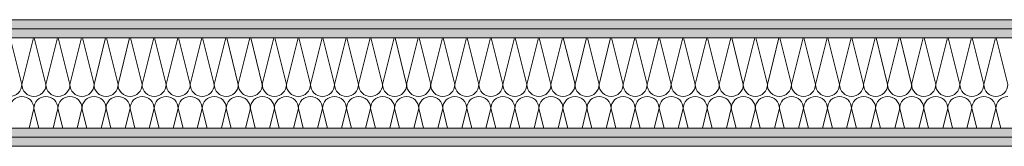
# Model space of a CAD drawing. Header units: metres. Extents: x -167 to 233, y -155 to 122.
# Tile 46 of 68: x 48.679 to 50.044, y 34.71 to 34.885. Entities that reach past the tile are written whole.
import ezdxf

# ---------------------------------------------------------------- set-up
doc = ezdxf.new("R2010")
doc.units = ezdxf.units.M
doc.header["$MEASUREMENT"] = 0
doc.layers.add('10 Wand außen', color=7, linetype='Continuous')
pattern_1 = [(0, (27236.132094, 33357.27905), (0, 0.075), [0, -0.075])]

# ---------------------------------------------------------------- blocks, each defined once
blk = doc.blocks.new('*X32', base_point=(27236.1321, 33357.279))
at = {"layer": '10 Wand außen', "color": 8, "linetype": 'Continuous', "lineweight": 18}
for p, q in [((48.666, 34.8602), (48.6821, 34.7957)), ((48.6982, 34.8602), (48.6821, 34.7957)), ((48.6993, 34.8602), (48.7154, 34.7957)), ((48.7315, 34.8602), (48.7154, 34.7957)), ((48.7326, 34.8602), (48.7488, 34.7957)), ((48.7649, 34.8602), (48.7488, 34.7957)), ((48.766, 34.8602), (48.7821, 34.7957)), ((48.7982, 34.8602), (48.7821, 34.7957)), ((48.7993, 34.8602), (48.8154, 34.7957)), ((48.8315, 34.8602), (48.8154, 34.7957)), ((48.8326, 34.8602), (48.8488, 34.7957)), ((48.8649, 34.8602), (48.8488, 34.7957)), ((48.866, 34.8602), (48.8821, 34.7957)), ((48.8982, 34.8602), (48.8821, 34.7957)), ((48.8993, 34.8602), (48.9154, 34.7957)), ((48.9315, 34.8602), (48.9154, 34.7957)), ((48.9326, 34.8602), (48.9488, 34.7957)), ((48.9649, 34.8602), (48.9488, 34.7957)), ((48.966, 34.8602), (48.9821, 34.7957)), ((48.9982, 34.8602), (48.9821, 34.7957)), ((48.9993, 34.8602), (49.0154, 34.7957)), ((49.0315, 34.8602), (49.0154, 34.7957)), ((49.0326, 34.8602), (49.0488, 34.7957)), ((49.0649, 34.8602), (49.0488, 34.7957)), ((49.066, 34.8602), (49.0821, 34.7957)), ((49.0982, 34.8602), (49.0821, 34.7957)), ((49.0993, 34.8602), (49.1154, 34.7957)), ((49.1315, 34.8602), (49.1154, 34.7957)), ((49.1326, 34.8602), (49.1488, 34.7957)), ((49.1649, 34.8602), (49.1488, 34.7957)), ((49.166, 34.8602), (49.1821, 34.7957)), ((49.1982, 34.8602), (49.1821, 34.7957)), ((49.1993, 34.8602), (49.2154, 34.7957)), ((49.2315, 34.8602), (49.2154, 34.7957)), ((49.2326, 34.8602), (49.2488, 34.7957)), ((49.2649, 34.8602), (49.2488, 34.7957)), ((49.266, 34.8602), (49.2821, 34.7957)), ((49.2982, 34.8602), (49.2821, 34.7957)), ((49.2993, 34.8602), (49.3154, 34.7957)), ((49.3315, 34.8602), (49.3154, 34.7957)), ((49.3326, 34.8602), (49.3488, 34.7957)), ((49.3649, 34.8602), (49.3488, 34.7957)), ((49.366, 34.8602), (49.3821, 34.7957)), ((49.3982, 34.8602), (49.3821, 34.7957)), ((49.3993, 34.8602), (49.4154, 34.7957)), ((49.4315, 34.8602), (49.4154, 34.7957)), ((49.4326, 34.8602), (49.4488, 34.7957)), ((49.4649, 34.8602), (49.4488, 34.7957)), ((49.466, 34.8602), (49.4821, 34.7957)), ((49.4982, 34.8602), (49.4821, 34.7957)), ((49.4993, 34.8602), (49.5154, 34.7957)), ((49.5315, 34.8602), (49.5154, 34.7957)), ((49.5326, 34.8602), (49.5488, 34.7957)), ((49.5649, 34.8602), (49.5488, 34.7957)), ((49.566, 34.8602), (49.5821, 34.7957)), ((49.5982, 34.8602), (49.5821, 34.7957)), ((49.5993, 34.8602), (49.6154, 34.7957)), ((49.6315, 34.8602), (49.6154, 34.7957)), ((49.6326, 34.8602), (49.6488, 34.7957)), ((49.6649, 34.8602), (49.6488, 34.7957)), ((49.666, 34.8602), (49.6821, 34.7957)), ((49.6982, 34.8602), (49.6821, 34.7957)), ((49.6993, 34.8602), (49.7154, 34.7957)), ((49.7315, 34.8602), (49.7154, 34.7957)), ((49.7326, 34.8602), (49.7488, 34.7957)), ((49.7649, 34.8602), (49.7488, 34.7957)), ((49.766, 34.8602), (49.7821, 34.7957)), ((49.7982, 34.8602), (49.7821, 34.7957)), ((49.7993, 34.8602), (49.8154, 34.7957)), ((49.8315, 34.8602), (49.8154, 34.7957)), ((49.8326, 34.8602), (49.8488, 34.7957)), ((49.8649, 34.8602), (49.8488, 34.7957)), ((49.866, 34.8602), (49.8821, 34.7957)), ((49.8982, 34.8602), (49.8821, 34.7957)), ((49.8993, 34.8602), (49.9154, 34.7957)), ((49.9315, 34.8602), (49.9154, 34.7957)), ((49.9326, 34.8602), (49.9488, 34.7957)), ((49.9649, 34.8602), (49.9488, 34.7957)), ((49.966, 34.8602), (49.9821, 34.7957)), ((49.9982, 34.8602), (49.9821, 34.7957)), ((49.9993, 34.8602), (50.0154, 34.7957)), ((50.0315, 34.8602), (50.0154, 34.7957)), ((50.0326, 34.8602), (50.0488, 34.7957)), ((48.6988, 34.7624), (48.692, 34.7352)), ((48.6988, 34.7624), (48.7056, 34.7352)), ((48.7321, 34.7624), (48.7253, 34.7352)), ((48.7321, 34.7624), (48.7389, 34.7352)), ((48.7654, 34.7624), (48.7586, 34.7352)), ((48.7654, 34.7624), (48.7722, 34.7352)), ((48.7988, 34.7624), (48.792, 34.7352)), ((48.7988, 34.7624), (48.8056, 34.7352)), ((48.8321, 34.7624), (48.8253, 34.7352)), ((48.8321, 34.7624), (48.8389, 34.7352)), ((48.8654, 34.7624), (48.8586, 34.7352)), ((48.8654, 34.7624), (48.8722, 34.7352)), ((48.8988, 34.7624), (48.892, 34.7352)), ((48.8988, 34.7624), (48.9056, 34.7352)), ((48.9321, 34.7624), (48.9253, 34.7352)), ((48.9321, 34.7624), (48.9389, 34.7352)), ((48.9654, 34.7624), (48.9586, 34.7352)), ((48.9654, 34.7624), (48.9722, 34.7352)), ((48.9988, 34.7624), (48.992, 34.7352)), ((48.9988, 34.7624), (49.0056, 34.7352)), ((49.0321, 34.7624), (49.0253, 34.7352)), ((49.0321, 34.7624), (49.0389, 34.7352)), ((49.0654, 34.7624), (49.0586, 34.7352)), ((49.0654, 34.7624), (49.0722, 34.7352)), ((49.0988, 34.7624), (49.092, 34.7352)), ((49.0988, 34.7624), (49.1056, 34.7352)), ((49.1321, 34.7624), (49.1253, 34.7352)), ((49.1321, 34.7624), (49.1389, 34.7352)), ((49.1654, 34.7624), (49.1586, 34.7352)), ((49.1654, 34.7624), (49.1722, 34.7352)), ((49.1988, 34.7624), (49.192, 34.7352)), ((49.1988, 34.7624), (49.2056, 34.7352)), ((49.2321, 34.7624), (49.2253, 34.7352)), ((49.2321, 34.7624), (49.2389, 34.7352)), ((49.2654, 34.7624), (49.2586, 34.7352)), ((49.2654, 34.7624), (49.2722, 34.7352)), ((49.2988, 34.7624), (49.292, 34.7352)), ((49.2988, 34.7624), (49.3056, 34.7352)), ((49.3321, 34.7624), (49.3253, 34.7352)), ((49.3321, 34.7624), (49.3389, 34.7352)), ((49.3654, 34.7624), (49.3586, 34.7352)), ((49.3654, 34.7624), (49.3722, 34.7352)), ((49.3988, 34.7624), (49.392, 34.7352)), ((49.3988, 34.7624), (49.4056, 34.7352)), ((49.4321, 34.7624), (49.4253, 34.7352)), ((49.4321, 34.7624), (49.4389, 34.7352)), ((49.4654, 34.7624), (49.4586, 34.7352)), ((49.4654, 34.7624), (49.4722, 34.7352)), ((49.4988, 34.7624), (49.492, 34.7352)), ((49.4988, 34.7624), (49.5056, 34.7352)), ((49.5321, 34.7624), (49.5253, 34.7352)), ((49.5321, 34.7624), (49.5389, 34.7352)), ((49.5654, 34.7624), (49.5586, 34.7352)), ((49.5654, 34.7624), (49.5722, 34.7352)), ((49.5988, 34.7624), (49.592, 34.7352)), ((49.5988, 34.7624), (49.6056, 34.7352)), ((49.6321, 34.7624), (49.6253, 34.7352)), ((49.6321, 34.7624), (49.6389, 34.7352)), ((49.6654, 34.7624), (49.6586, 34.7352)), ((49.6654, 34.7624), (49.6722, 34.7352)), ((49.6988, 34.7624), (49.692, 34.7352)), ((49.6988, 34.7624), (49.7056, 34.7352)), ((49.7321, 34.7624), (49.7253, 34.7352)), ((49.7321, 34.7624), (49.7389, 34.7352)), ((49.7654, 34.7624), (49.7586, 34.7352)), ((49.7654, 34.7624), (49.7722, 34.7352)), ((49.7988, 34.7624), (49.792, 34.7352)), ((49.7988, 34.7624), (49.8056, 34.7352)), ((49.8321, 34.7624), (49.8253, 34.7352)), ((49.8321, 34.7624), (49.8389, 34.7352)), ((49.8654, 34.7624), (49.8586, 34.7352)), ((49.8654, 34.7624), (49.8722, 34.7352)), ((49.8988, 34.7624), (49.892, 34.7352)), ((49.8988, 34.7624), (49.9056, 34.7352)), ((49.9321, 34.7624), (49.9253, 34.7352)), ((49.9321, 34.7624), (49.9389, 34.7352)), ((49.9654, 34.7624), (49.9586, 34.7352)), ((49.9654, 34.7624), (49.9722, 34.7352)), ((49.9988, 34.7624), (49.992, 34.7352)), ((49.9988, 34.7624), (50.0056, 34.7352)), ((50.0321, 34.7624), (50.0253, 34.7352)), ((50.0321, 34.7624), (50.0389, 34.7352))]:
    blk.add_line(p, q, dxfattribs=at)
for centre, start, end in [((48.6654, 34.7957), 270, 0), ((48.6988, 34.7957), 180, 270), ((48.6988, 34.7957), 270, 0), ((48.7321, 34.7957), 180, 270), ((48.7321, 34.7957), 270, 0), ((48.7654, 34.7957), 180, 270), ((48.7654, 34.7957), 270, 0), ((48.7988, 34.7957), 180, 270), ((48.7988, 34.7957), 270, 0), ((48.8321, 34.7957), 180, 270), ((48.8321, 34.7957), 270, 0), ((48.8654, 34.7957), 180, 270), ((48.8654, 34.7957), 270, 0), ((48.8988, 34.7957), 180, 270), ((48.8988, 34.7957), 270, 0), ((48.9321, 34.7957), 180, 270), ((48.9321, 34.7957), 270, 0), ((48.9654, 34.7957), 180, 270), ((48.9654, 34.7957), 270, 0), ((48.9988, 34.7957), 180, 270), ((48.9988, 34.7957), 270, 0), ((49.0321, 34.7957), 180, 270), ((49.0321, 34.7957), 270, 0), ((49.0654, 34.7957), 180, 270), ((49.0654, 34.7957), 270, 0), ((49.0988, 34.7957), 180, 270), ((49.0988, 34.7957), 270, 0), ((49.1321, 34.7957), 180, 270), ((49.1321, 34.7957), 270, 0), ((49.1654, 34.7957), 180, 270), ((49.1654, 34.7957), 270, 0), ((49.1988, 34.7957), 180, 270), ((49.1988, 34.7957), 270, 0), ((49.2321, 34.7957), 180, 270), ((49.2321, 34.7957), 270, 0), ((49.2654, 34.7957), 180, 270), ((49.2654, 34.7957), 270, 0), ((49.2988, 34.7957), 180, 270), ((49.2988, 34.7957), 270, 0), ((49.3321, 34.7957), 180, 270), ((49.3321, 34.7957), 270, 0), ((49.3654, 34.7957), 180, 270), ((49.3654, 34.7957), 270, 0), ((49.3988, 34.7957), 180, 270), ((49.3988, 34.7957), 270, 0), ((49.4321, 34.7957), 180, 270), ((49.4321, 34.7957), 270, 0), ((49.4654, 34.7957), 180, 270), ((49.4654, 34.7957), 270, 0), ((49.4988, 34.7957), 180, 270), ((49.4988, 34.7957), 270, 0), ((49.5321, 34.7957), 180, 270), ((49.5321, 34.7957), 270, 0), ((49.5654, 34.7957), 180, 270), ((49.5654, 34.7957), 270, 0), ((49.5988, 34.7957), 180, 270), ((49.5988, 34.7957), 270, 0), ((49.6321, 34.7957), 180, 270), ((49.6321, 34.7957), 270, 0), ((49.6654, 34.7957), 180, 270), ((49.6654, 34.7957), 270, 0), ((49.6988, 34.7957), 180, 270), ((49.6988, 34.7957), 270, 0), ((49.7321, 34.7957), 180, 270), ((49.7321, 34.7957), 270, 0), ((49.7654, 34.7957), 180, 270), ((49.7654, 34.7957), 270, 0), ((49.7988, 34.7957), 180, 270), ((49.7988, 34.7957), 270, 0), ((49.8321, 34.7957), 180, 270), ((49.8321, 34.7957), 270, 0), ((49.8654, 34.7957), 180, 270), ((49.8654, 34.7957), 270, 0), ((49.8988, 34.7957), 180, 270), ((49.8988, 34.7957), 270, 0), ((49.9321, 34.7957), 180, 270), ((49.9321, 34.7957), 270, 0), ((49.9654, 34.7957), 180, 270), ((49.9654, 34.7957), 270, 0), ((49.9988, 34.7957), 180, 270), ((49.9988, 34.7957), 270, 0), ((50.0321, 34.7957), 180, 270), ((50.0321, 34.7957), 270, 0), ((48.6821, 34.7624), 90, 180), ((48.6821, 34.7624), 0, 90), ((48.7154, 34.7624), 90, 180), ((48.7154, 34.7624), 0, 90), ((48.7488, 34.7624), 90, 180), ((48.7488, 34.7624), 0, 90), ((48.7821, 34.7624), 90, 180), ((48.7821, 34.7624), 0, 90), ((48.8154, 34.7624), 90, 180), ((48.8154, 34.7624), 0, 90), ((48.8488, 34.7624), 90, 180), ((48.8488, 34.7624), 0, 90), ((48.8821, 34.7624), 90, 180), ((48.8821, 34.7624), 0, 90), ((48.9154, 34.7624), 90, 180), ((48.9154, 34.7624), 0, 90), ((48.9488, 34.7624), 90, 180), ((48.9488, 34.7624), 0, 90), ((48.9821, 34.7624), 90, 180), ((48.9821, 34.7624), 0, 90), ((49.0154, 34.7624), 90, 180), ((49.0154, 34.7624), 0, 90), ((49.0488, 34.7624), 90, 180), ((49.0488, 34.7624), 0, 90), ((49.0821, 34.7624), 90, 180), ((49.0821, 34.7624), 0, 90), ((49.1154, 34.7624), 90, 180), ((49.1154, 34.7624), 0, 90), ((49.1488, 34.7624), 90, 180), ((49.1488, 34.7624), 0, 90), ((49.1821, 34.7624), 90, 180), ((49.1821, 34.7624), 0, 90), ((49.2154, 34.7624), 90, 180), ((49.2154, 34.7624), 0, 90), ((49.2488, 34.7624), 90, 180), ((49.2488, 34.7624), 0, 90), ((49.2821, 34.7624), 90, 180), ((49.2821, 34.7624), 0, 90), ((49.3154, 34.7624), 90, 180), ((49.3154, 34.7624), 0, 90), ((49.3488, 34.7624), 90, 180), ((49.3488, 34.7624), 0, 90), ((49.3821, 34.7624), 90, 180), ((49.3821, 34.7624), 0, 90), ((49.4154, 34.7624), 90, 180), ((49.4154, 34.7624), 0, 90), ((49.4488, 34.7624), 90, 180), ((49.4488, 34.7624), 0, 90), ((49.4821, 34.7624), 90, 180), ((49.4821, 34.7624), 0, 90), ((49.5154, 34.7624), 90, 180), ((49.5154, 34.7624), 0, 90), ((49.5488, 34.7624), 90, 180), ((49.5488, 34.7624), 0, 90), ((49.5821, 34.7624), 90, 180), ((49.5821, 34.7624), 0, 90), ((49.6154, 34.7624), 90, 180), ((49.6154, 34.7624), 0, 90), ((49.6488, 34.7624), 90, 180), ((49.6488, 34.7624), 0, 90), ((49.6821, 34.7624), 90, 180), ((49.6821, 34.7624), 0, 90), ((49.7154, 34.7624), 90, 180), ((49.7154, 34.7624), 0, 90), ((49.7488, 34.7624), 90, 180), ((49.7488, 34.7624), 0, 90), ((49.7821, 34.7624), 90, 180), ((49.7821, 34.7624), 0, 90), ((49.8154, 34.7624), 90, 180), ((49.8154, 34.7624), 0, 90), ((49.8488, 34.7624), 90, 180), ((49.8488, 34.7624), 0, 90), ((49.8821, 34.7624), 90, 180), ((49.8821, 34.7624), 0, 90), ((49.9154, 34.7624), 90, 180), ((49.9154, 34.7624), 0, 90), ((49.9488, 34.7624), 90, 180), ((49.9488, 34.7624), 0, 90), ((49.9821, 34.7624), 90, 180), ((49.9821, 34.7624), 0, 90), ((50.0154, 34.7624), 90, 180), ((50.0154, 34.7624), 0, 90), ((50.0488, 34.7624), 90, 180)]:
    blk.add_arc(centre, 0.0167, start, end, dxfattribs=at)

msp = doc.modelspace()

# ---------------------------------------------------------------- hatches: boundary and pattern name
at = {"layer": '10 Wand außen', "linetype": 'Continuous', "lineweight": 13, "true_color": 0x000100}
h = msp.add_hatch(dxfattribs=at)
h.set_pattern_fill('Gipskarton_0001', color=98, style=0, pattern_type=2)
h.set_pattern_definition(pattern_1)
h.paths.add_polyline_path([(47.3811, 34.8727), (58.0025, 34.8727), (58.0025, 34.8852), (47.3811, 34.8852)])
h = msp.add_hatch(dxfattribs=at)
h.set_pattern_fill('Gipskarton_0001', color=98, style=0, pattern_type=2)
h.set_pattern_definition(pattern_1)
h.paths.add_polyline_path([(58.0025, 34.8727), (47.3811, 34.8727), (47.3811, 34.8602), (58.0025, 34.8602)])
h = msp.add_hatch(dxfattribs=at)
h.set_pattern_fill('Gipskarton_0001', color=98, style=0, pattern_type=2)
h.set_pattern_definition(pattern_1)
h.paths.add_polyline_path([(47.3811, 34.7227), (58.0025, 34.7227), (58.0025, 34.7352), (47.3811, 34.7352)])
h = msp.add_hatch(dxfattribs=at)
h.set_pattern_fill('Gipskarton_0001', color=98, style=0, pattern_type=2)
h.set_pattern_definition(pattern_1)
h.paths.add_polyline_path([(58.0025, 34.7227), (47.3811, 34.7227), (47.3811, 34.7102), (58.0025, 34.7102)])

# ---------------------------------------------------------------- linework, layer by layer
at = {"layer": '10 Wand außen', "color": 7, "linetype": 'Continuous', "lineweight": 13}
for p, q in [((58.0025, 34.8727), (47.3811, 34.8727)), ((58.0025, 34.8602), (47.3811, 34.8602)), ((47.3811, 34.7352), (58.0025, 34.7352)), ((47.3811, 34.7227), (58.0025, 34.7227))]:
    msp.add_line(p, q, dxfattribs=at)
at = {"layer": '10 Wand außen', "color": 7, "linetype": 'Continuous', "lineweight": 13, "flags": 128}
for points in [[(57.8275, 34.8852), (47.3811, 34.8852)], [(47.6761, 34.7102), (58.0025, 34.7102)]]:
    msp.add_lwpolyline(points, dxfattribs=at)

# ---------------------------------------------------------------- block references
at = {"layer": '10 Wand außen', "color": 7, "lineweight": 35}
msp.add_blockref('*X32', (27236.1321, 33357.279), dxfattribs=at)

doc.saveas('drawing.dxf')
